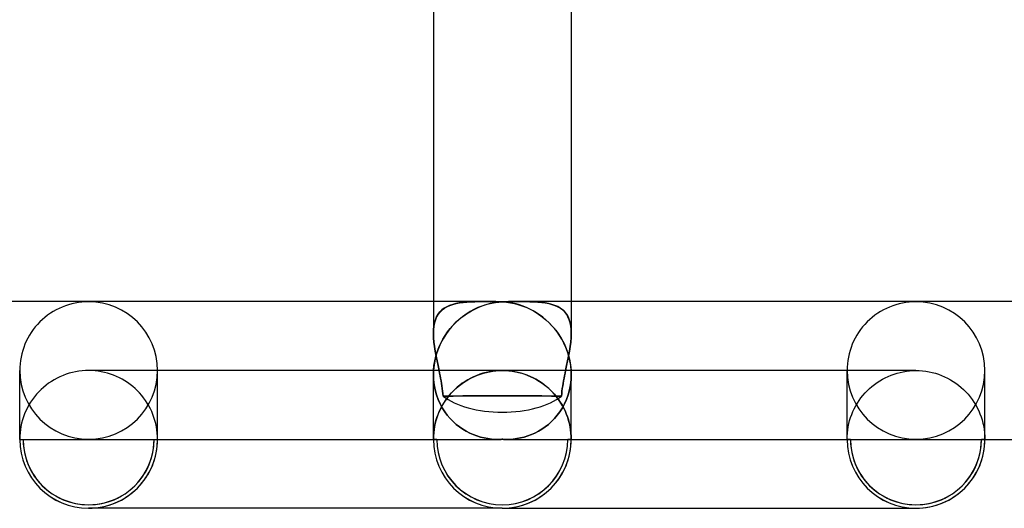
# Model space of a CAD drawing. Header units: millimetres. Extents: x -385 to 385, y -2 to 250.
# Tile 38 of 84: x -14 to 15, y -2 to 12. Entities that reach past the tile are written whole.
import ezdxf

# ---------------------------------------------------------------- set-up
doc = ezdxf.new("R2010")
doc.units = ezdxf.units.MM
doc.layers.add('HIDDEN', color=7, linetype='Continuous')
doc.layers.add('THICK', color=7, linetype='Continuous')

msp = doc.modelspace()

# ---------------------------------------------------------------- linework, layer by layer
at = {"layer": 'HIDDEN'}
for p, q in [((-2, 4), (-2, 3.079)), ((-0.678, 3.999), (-0.803, 3.997)), ((-0.795, 3.998), (-0.673, 4)), ((-0.549, 4), (-0.678, 3.999)), ((-0.673, 4), (-0.548, 4)), ((-0.548, 4), (-0.458, 4)), ((-0.458, 4), (-0.367, 3.999)), ((-0.367, 3.999), (-0.276, 3.999)), ((-0.276, 3.999), (-0.184, 3.999)), ((0.186, 3.999), (0.279, 3.999)), ((0.279, 3.999), (0.371, 3.999)), ((0.371, 3.999), (0.461, 4)), ((0.461, 4), (0.549, 4)), ((0.672, 4), (0.547, 4)), ((0.549, 4), (0.678, 3.999)), ((0.794, 3.998), (0.672, 4)), ((0.678, 3.999), (0.803, 3.997)), ((2, 4), (2, 3.079)), ((-1.751, 3.757), (-1.811, 3.698)), ((-1.809, 3.7), (-1.749, 3.759)), ((-1.684, 3.808), (-1.751, 3.757)), ((-1.749, 3.759), (-1.681, 3.81)), ((-1.609, 3.852), (-1.684, 3.808)), ((-1.681, 3.81), (-1.606, 3.853)), ((-1.528, 3.888), (-1.609, 3.852)), ((-1.606, 3.853), (-1.524, 3.89)), ((-1.44, 3.919), (-1.528, 3.888)), ((-1.524, 3.89), (-1.436, 3.92)), ((-1.347, 3.943), (-1.44, 3.919)), ((-1.436, 3.92), (-1.341, 3.944)), ((-1.248, 3.962), (-1.347, 3.943)), ((-1.341, 3.944), (-1.242, 3.963)), ((-1.144, 3.976), (-1.248, 3.962)), ((-1.242, 3.963), (-1.137, 3.977)), ((-1.035, 3.986), (-1.144, 3.976)), ((-1.137, 3.977), (-1.027, 3.987)), ((-0.922, 3.993), (-1.035, 3.986)), ((-1.027, 3.987), (-0.913, 3.994)), ((-0.824, 3.771), (-0.937, 3.709)), ((-0.803, 3.997), (-0.922, 3.993)), ((-0.913, 3.994), (-0.795, 3.998)), ((-0.709, 3.825), (-0.824, 3.771)), ((-0.593, 3.872), (-0.709, 3.825)), ((-0.475, 3.911), (-0.593, 3.872)), ((-0.357, 3.943), (-0.475, 3.911)), ((-0.239, 3.968), (-0.357, 3.943)), ((-0.119, 3.986), (-0.239, 3.968)), ((-0.184, 3.999), (-0.092, 3.998)), ((0, 3.997), (-0.119, 3.986)), ((-0.092, 3.998), (0, 3.998)), ((0, 3.998), (0.093, 3.998)), ((0.101, 3.988), (0, 3.997)), ((0.093, 3.998), (0.186, 3.999)), ((0.202, 3.974), (0.101, 3.988)), ((0.303, 3.956), (0.202, 3.974)), ((0.403, 3.932), (0.303, 3.956)), ((0.503, 3.903), (0.403, 3.932)), ((0.602, 3.869), (0.503, 3.903)), ((0.7, 3.829), (0.602, 3.869)), ((0.797, 3.784), (0.7, 3.829)), ((0.912, 3.994), (0.794, 3.998)), ((0.893, 3.734), (0.797, 3.784)), ((0.803, 3.997), (0.922, 3.993)), ((0.988, 3.678), (0.893, 3.734)), ((1.027, 3.987), (0.912, 3.994)), ((0.922, 3.993), (1.035, 3.986)), ((1.136, 3.977), (1.027, 3.987)), ((1.035, 3.986), (1.144, 3.976)), ((1.241, 3.963), (1.136, 3.977)), ((1.144, 3.976), (1.248, 3.962)), ((1.341, 3.944), (1.241, 3.963)), ((1.248, 3.962), (1.347, 3.943)), ((1.435, 3.92), (1.341, 3.944)), ((1.347, 3.943), (1.44, 3.919)), ((1.524, 3.89), (1.435, 3.92)), ((1.44, 3.919), (1.528, 3.888)), ((1.606, 3.854), (1.524, 3.89)), ((1.528, 3.888), (1.609, 3.852)), ((1.681, 3.81), (1.606, 3.854)), ((1.609, 3.852), (1.684, 3.808)), ((1.749, 3.759), (1.681, 3.81)), ((1.684, 3.808), (1.751, 3.757)), ((1.809, 3.7), (1.749, 3.759)), ((1.751, 3.757), (1.811, 3.698)), ((-1.941, 3.475), (-1.968, 3.385)), ((-1.967, 3.386), (-1.941, 3.476)), ((-1.941, 3.476), (-1.905, 3.558)), ((-1.906, 3.557), (-1.941, 3.475)), ((-1.863, 3.631), (-1.906, 3.557)), ((-1.905, 3.558), (-1.861, 3.633)), ((-1.811, 3.698), (-1.863, 3.631)), ((-1.861, 3.633), (-1.809, 3.7)), ((-1.261, 3.476), (-1.363, 3.381)), ((-1.156, 3.562), (-1.261, 3.476)), ((-1.048, 3.639), (-1.156, 3.562)), ((-0.937, 3.709), (-1.048, 3.639)), ((1.081, 3.616), (0.988, 3.678)), ((1.172, 3.549), (1.081, 3.616)), ((1.261, 3.476), (1.172, 3.549)), ((1.347, 3.396), (1.261, 3.476)), ((1.861, 3.634), (1.809, 3.7)), ((1.811, 3.698), (1.863, 3.631)), ((1.905, 3.558), (1.861, 3.634)), ((1.863, 3.631), (1.906, 3.557)), ((1.941, 3.476), (1.905, 3.558)), ((1.906, 3.557), (1.941, 3.475)), ((1.967, 3.386), (1.941, 3.476)), ((1.941, 3.475), (1.968, 3.385)), ((-2, 3.077), (-1.997, 3.186)), ((-1.997, 3.185), (-2, 3.077)), ((-1.997, 3.186), (-1.986, 3.289)), ((-1.986, 3.288), (-1.997, 3.185)), ((-1.986, 3.289), (-1.967, 3.386)), ((-1.968, 3.385), (-1.986, 3.288)), ((-1.553, 3.168), (-1.639, 3.048)), ((-1.46, 3.279), (-1.553, 3.168)), ((-1.363, 3.381), (-1.46, 3.279)), ((1.431, 3.311), (1.347, 3.396)), ((1.51, 3.22), (1.431, 3.311)), ((1.587, 3.123), (1.51, 3.22)), ((1.986, 3.289), (1.967, 3.386)), ((1.968, 3.385), (1.986, 3.288)), ((1.997, 3.186), (1.986, 3.289)), ((1.986, 3.288), (1.997, 3.185)), ((2, 3.077), (1.997, 3.186)), ((1.997, 3.185), (2, 3.077)), ((-2, 3.077), (-1.996, 2.954)), ((-1.996, 2.953), (-2, 3.077)), ((-1.996, 2.954), (-1.985, 2.826)), ((-1.985, 2.825), (-1.996, 2.953)), ((-1.719, 2.919), (-1.792, 2.783)), ((-1.639, 3.048), (-1.719, 2.919)), ((1.658, 3.019), (1.587, 3.123)), ((1.725, 2.909), (1.658, 3.019)), ((1.786, 2.793), (1.725, 2.909)), ((1.996, 2.954), (1.985, 2.826)), ((1.985, 2.825), (1.996, 2.953)), ((2, 3.077), (1.996, 2.954)), ((1.996, 2.953), (2, 3.077)), ((-1.985, 2.826), (-1.968, 2.694)), ((-1.968, 2.694), (-1.985, 2.825)), ((-1.968, 2.694), (-1.947, 2.558)), ((-1.947, 2.558), (-1.968, 2.694)), ((-1.855, 2.638), (-1.908, 2.487)), ((-1.792, 2.783), (-1.855, 2.638)), ((1.841, 2.672), (1.786, 2.793)), ((1.889, 2.546), (1.841, 2.672)), ((1.968, 2.694), (1.947, 2.558)), ((1.947, 2.558), (1.968, 2.694)), ((1.985, 2.826), (1.968, 2.694)), ((1.968, 2.694), (1.985, 2.825)), ((-1.95, 2.329), (-1.98, 2.166)), ((-1.908, 2.487), (-1.95, 2.329)), ((-1.947, 2.558), (-1.922, 2.421)), ((-1.922, 2.421), (-1.947, 2.558)), ((-1.922, 2.421), (-1.894, 2.282)), ((-1.894, 2.281), (-1.922, 2.421)), ((1.929, 2.415), (1.889, 2.546)), ((1.922, 2.421), (1.894, 2.282)), ((1.894, 2.281), (1.922, 2.421)), ((1.947, 2.558), (1.922, 2.421)), ((1.922, 2.421), (1.947, 2.558)), ((1.961, 2.279), (1.929, 2.415)), ((-11.908, 1.998), (-12, 2)), ((-10, 0), (-10, 2)), ((-1.997, 2), (-1.998, 1.98)), ((-1.998, 1.98), (-1.997, 2)), ((-1.98, 2.166), (-1.997, 2)), ((-1.894, 2.282), (-1.865, 2.141)), ((-1.865, 2.141), (-1.894, 2.281)), ((-1.865, 2.141), (-1.835, 2)), ((-1.835, 2), (-1.865, 2.141)), ((-1.819, 1.925), (-1.835, 2)), ((-1.835, 2), (-1.82, 1.925)), ((0, 2), (-0.095, 1.998)), ((-0.092, 1.998), (0, 2)), ((0.092, 1.998), (0, 2)), ((12, 2), (0, 2)), ((1.819, 1.925), (1.835, 2)), ((1.835, 2), (1.82, 1.925)), ((1.865, 2.141), (1.835, 2)), ((1.835, 2), (1.865, 2.141)), ((1.894, 2.282), (1.865, 2.141)), ((1.865, 2.141), (1.894, 2.281)), ((1.983, 2.141), (1.961, 2.279)), ((1.997, 2), (1.983, 2.141)), ((1.998, 1.98), (1.997, 2)), ((10, 0), (10, 2)), ((11.908, 1.998), (12, 2)), ((12, 2), (12.095, 1.998)), ((14, 0), (14, 2)), ((-11.815, 1.991), (-11.908, 1.998)), ((-11.723, 1.981), (-11.815, 1.991)), ((-11.632, 1.966), (-11.723, 1.981)), ((-11.542, 1.947), (-11.632, 1.966)), ((-11.453, 1.924), (-11.542, 1.947)), ((-11.365, 1.896), (-11.453, 1.924)), ((-11.278, 1.865), (-11.365, 1.896)), ((-11.192, 1.83), (-11.278, 1.865)), ((-11.109, 1.79), (-11.192, 1.83)), ((-11.027, 1.747), (-11.109, 1.79)), ((-10.947, 1.701), (-11.027, 1.747)), ((-1.999, 1.941), (-2, 1.921)), ((-2, 1.921), (-1.999, 1.941)), ((-2, 1.921), (-2, 1.901)), ((-2, 1.901), (-2, 1.921)), ((-2, 1.901), (-2, 1.881)), ((-2, 1.881), (-2, 1.901)), ((-2, 0), (-2, 1.883)), ((-2, 1.881), (-1.994, 1.73)), ((-1.994, 1.73), (-2, 1.881)), ((-1.998, 1.96), (-1.999, 1.941)), ((-1.999, 1.941), (-1.998, 1.96)), ((-1.998, 1.98), (-1.998, 1.96)), ((-1.998, 1.96), (-1.998, 1.98)), ((-1.994, 1.73), (-1.977, 1.581)), ((-1.977, 1.581), (-1.994, 1.73)), ((-1.82, 1.925), (-1.804, 1.85)), ((-1.804, 1.85), (-1.819, 1.925)), ((-1.79, 1.775), (-1.804, 1.85)), ((-1.804, 1.85), (-1.79, 1.774)), ((-1.776, 1.7), (-1.79, 1.775)), ((-1.79, 1.774), (-1.776, 1.7)), ((-1, 1.732), (-1.081, 1.683)), ((-1.053, 1.701), (-0.973, 1.747)), ((-0.916, 1.778), (-1, 1.732)), ((-0.973, 1.747), (-0.891, 1.79)), ((-0.831, 1.819), (-0.916, 1.778)), ((-0.891, 1.79), (-0.808, 1.83)), ((-0.743, 1.857), (-0.831, 1.819)), ((-0.808, 1.83), (-0.722, 1.865)), ((-0.654, 1.89), (-0.743, 1.857)), ((-0.722, 1.865), (-0.635, 1.896)), ((-0.563, 1.919), (-0.654, 1.89)), ((-0.635, 1.896), (-0.547, 1.924)), ((-0.471, 1.944), (-0.563, 1.919)), ((-0.547, 1.924), (-0.458, 1.947)), ((-0.378, 1.964), (-0.471, 1.944)), ((-0.458, 1.947), (-0.368, 1.966)), ((-0.284, 1.98), (-0.378, 1.964)), ((-0.368, 1.966), (-0.277, 1.981)), ((-0.19, 1.991), (-0.284, 1.98)), ((-0.277, 1.981), (-0.185, 1.991)), ((-0.095, 1.998), (-0.19, 1.991)), ((-0.185, 1.991), (-0.092, 1.998)), ((0.185, 1.991), (0.092, 1.998)), ((0.277, 1.981), (0.185, 1.991)), ((0.368, 1.966), (0.277, 1.981)), ((0.458, 1.947), (0.368, 1.966)), ((0.547, 1.924), (0.458, 1.947)), ((0.635, 1.896), (0.547, 1.924)), ((0.722, 1.865), (0.635, 1.896)), ((0.808, 1.83), (0.722, 1.865)), ((0.891, 1.79), (0.808, 1.83)), ((0.973, 1.747), (0.891, 1.79)), ((1.053, 1.701), (0.973, 1.747)), ((1.776, 1.7), (1.79, 1.775)), ((1.79, 1.774), (1.776, 1.7)), ((1.804, 1.85), (1.79, 1.774)), ((1.79, 1.775), (1.804, 1.85)), ((1.82, 1.925), (1.804, 1.85)), ((1.804, 1.85), (1.819, 1.925)), ((1.994, 1.73), (1.977, 1.581)), ((1.977, 1.581), (1.994, 1.73)), ((2, 1.881), (1.994, 1.73)), ((1.994, 1.73), (2, 1.881)), ((1.998, 1.96), (1.998, 1.98)), ((1.999, 1.941), (1.998, 1.96)), ((2, 1.921), (1.999, 1.941)), ((2, 1.901), (2, 1.921)), ((2, 1.881), (2, 1.901)), ((10.947, 1.701), (11.027, 1.747)), ((11.027, 1.747), (11.109, 1.79)), ((11.109, 1.79), (11.192, 1.83)), ((11.192, 1.83), (11.278, 1.865)), ((11.278, 1.865), (11.365, 1.896)), ((11.365, 1.896), (11.453, 1.924)), ((11.453, 1.924), (11.542, 1.947)), ((11.542, 1.947), (11.632, 1.966)), ((11.632, 1.966), (11.723, 1.981)), ((11.723, 1.981), (11.815, 1.991)), ((11.815, 1.991), (11.908, 1.998)), ((12.095, 1.998), (12.19, 1.991)), ((12.19, 1.991), (12.284, 1.98)), ((12.284, 1.98), (12.378, 1.964)), ((12.378, 1.964), (12.471, 1.944)), ((12.471, 1.944), (12.563, 1.919)), ((12.563, 1.919), (12.654, 1.89)), ((12.654, 1.89), (12.743, 1.857)), ((12.743, 1.857), (12.831, 1.819)), ((12.831, 1.819), (12.916, 1.778)), ((12.916, 1.778), (13, 1.732)), ((13, 1.732), (13.081, 1.683)), ((-10.87, 1.65), (-10.947, 1.701)), ((-10.795, 1.596), (-10.87, 1.65)), ((-10.722, 1.539), (-10.795, 1.596)), ((-10.653, 1.478), (-10.722, 1.539)), ((-10.586, 1.415), (-10.653, 1.478)), ((-1.977, 1.581), (-1.948, 1.435)), ((-1.948, 1.435), (-1.977, 1.581)), ((-1.948, 1.435), (-1.91, 1.296)), ((-1.91, 1.296), (-1.948, 1.435)), ((-1.763, 1.625), (-1.776, 1.7)), ((-1.776, 1.7), (-1.763, 1.625)), ((-1.751, 1.551), (-1.763, 1.625)), ((-1.763, 1.625), (-1.751, 1.551)), ((-1.74, 1.477), (-1.751, 1.551)), ((-1.751, 1.551), (-1.74, 1.477)), ((-1.731, 1.404), (-1.74, 1.477)), ((-1.74, 1.477), (-1.731, 1.403)), ((-1.38, 1.447), (-1.447, 1.38)), ((-1.414, 1.415), (-1.347, 1.478)), ((-1.31, 1.512), (-1.38, 1.447)), ((-1.347, 1.478), (-1.277, 1.539)), ((-1.236, 1.572), (-1.31, 1.512)), ((-1.277, 1.539), (-1.205, 1.596)), ((-1.16, 1.629), (-1.236, 1.572)), ((-1.205, 1.596), (-1.13, 1.65)), ((-1.081, 1.683), (-1.16, 1.629)), ((-1.13, 1.65), (-1.053, 1.701)), ((1.13, 1.65), (1.053, 1.701)), ((1.205, 1.596), (1.13, 1.65)), ((1.277, 1.539), (1.205, 1.596)), ((1.347, 1.478), (1.277, 1.539)), ((1.414, 1.415), (1.347, 1.478)), ((1.74, 1.477), (1.731, 1.403)), ((1.731, 1.404), (1.74, 1.477)), ((1.751, 1.551), (1.74, 1.477)), ((1.74, 1.477), (1.751, 1.551)), ((1.763, 1.625), (1.751, 1.551)), ((1.751, 1.551), (1.763, 1.625)), ((1.776, 1.7), (1.763, 1.625)), ((1.763, 1.625), (1.776, 1.7)), ((1.948, 1.435), (1.91, 1.296)), ((1.91, 1.296), (1.948, 1.435)), ((1.977, 1.581), (1.948, 1.435)), ((1.948, 1.435), (1.977, 1.581)), ((10.586, 1.415), (10.653, 1.478)), ((10.653, 1.478), (10.722, 1.539)), ((10.722, 1.539), (10.795, 1.596)), ((10.795, 1.596), (10.87, 1.65)), ((10.87, 1.65), (10.947, 1.701)), ((13.081, 1.683), (13.16, 1.629)), ((13.16, 1.629), (13.236, 1.572)), ((13.236, 1.572), (13.31, 1.511)), ((13.31, 1.511), (13.38, 1.447)), ((13.38, 1.447), (13.448, 1.38)), ((-10.522, 1.348), (-10.586, 1.415)), ((-10.461, 1.278), (-10.522, 1.348)), ((-10.404, 1.205), (-10.461, 1.278)), ((-10.35, 1.131), (-10.404, 1.205)), ((-1.91, 1.296), (-1.862, 1.162)), ((-1.862, 1.162), (-1.91, 1.296)), ((-1.862, 1.162), (-1.806, 1.036)), ((-1.806, 1.036), (-1.862, 1.162)), ((-1.723, 1.331), (-1.731, 1.404)), ((-1.731, 1.403), (-1.723, 1.331)), ((-1.716, 1.259), (-1.723, 1.331)), ((-1.723, 1.331), (-1.717, 1.259)), ((-1.429, 1.26), (-1.716, 1.259)), ((-1.716, 1.259), (-1.429, 1.26)), ((-1.629, 1.16), (-1.682, 1.082)), ((-1.65, 1.131), (-1.596, 1.206)), ((-1.572, 1.236), (-1.629, 1.16)), ((-1.596, 1.206), (-1.539, 1.278)), ((-1.511, 1.31), (-1.572, 1.236)), ((-1.539, 1.278), (-1.478, 1.348)), ((-1.447, 1.38), (-1.511, 1.31)), ((-1.478, 1.348), (-1.414, 1.415)), ((-1.142, 1.261), (-1.429, 1.26)), ((-1.429, 1.26), (-1.142, 1.261)), ((-0.855, 1.261), (-1.142, 1.261)), ((-1.142, 1.261), (-0.855, 1.261)), ((-0.569, 1.261), (-0.855, 1.261)), ((-0.855, 1.261), (-0.569, 1.261)), ((-0.284, 1.261), (-0.569, 1.261)), ((-0.569, 1.261), (-0.284, 1.261)), ((0, 1.261), (-0.284, 1.261)), ((-0.284, 1.261), (0, 1.261)), ((0.284, 1.261), (0, 1.261)), ((0, 1.261), (0.284, 1.261)), ((0.569, 1.261), (0.284, 1.261)), ((0.284, 1.261), (0.569, 1.261)), ((0.855, 1.261), (0.569, 1.261)), ((0.569, 1.261), (0.855, 1.261)), ((1.142, 1.261), (0.855, 1.261)), ((0.855, 1.261), (1.142, 1.261)), ((1.429, 1.26), (1.142, 1.261)), ((1.142, 1.261), (1.429, 1.26)), ((1.478, 1.348), (1.414, 1.415)), ((1.716, 1.259), (1.429, 1.26)), ((1.429, 1.26), (1.716, 1.259)), ((1.539, 1.278), (1.478, 1.348)), ((1.596, 1.206), (1.539, 1.278)), ((1.65, 1.131), (1.596, 1.206)), ((1.723, 1.331), (1.716, 1.259)), ((1.716, 1.259), (1.723, 1.331)), ((1.723, 1.331), (1.731, 1.404)), ((1.731, 1.403), (1.723, 1.331)), ((1.862, 1.162), (1.806, 1.036)), ((1.806, 1.036), (1.862, 1.162)), ((1.91, 1.296), (1.862, 1.162)), ((1.862, 1.162), (1.91, 1.296)), ((10.35, 1.131), (10.404, 1.205)), ((10.404, 1.205), (10.461, 1.278)), ((10.461, 1.278), (10.522, 1.348)), ((10.522, 1.348), (10.586, 1.415)), ((13.448, 1.38), (13.512, 1.31)), ((13.512, 1.31), (13.572, 1.236)), ((13.572, 1.236), (13.629, 1.16)), ((13.629, 1.16), (13.682, 1.081)), ((-10.3, 1.053), (-10.35, 1.131)), ((-10.253, 0.974), (-10.3, 1.053)), ((-10.21, 0.892), (-10.253, 0.974)), ((-10.171, 0.808), (-10.21, 0.892)), ((-1.829, 0.808), (-1.79, 0.892)), ((-1.777, 0.917), (-1.819, 0.831)), ((-1.806, 1.036), (-1.742, 0.917)), ((-1.742, 0.917), (-1.806, 1.036)), ((-1.79, 0.892), (-1.747, 0.974)), ((-1.732, 1), (-1.777, 0.917)), ((-1.747, 0.974), (-1.7, 1.053)), ((-1.742, 0.917), (-1.671, 0.805)), ((-1.671, 0.805), (-1.742, 0.917)), ((-1.682, 1.082), (-1.732, 1)), ((-1.7, 1.053), (-1.65, 1.131)), ((1.7, 1.053), (1.65, 1.131)), ((1.742, 0.917), (1.671, 0.805)), ((1.671, 0.805), (1.742, 0.917)), ((1.747, 0.974), (1.7, 1.053)), ((1.806, 1.036), (1.742, 0.917)), ((1.742, 0.917), (1.806, 1.036)), ((1.79, 0.892), (1.747, 0.974)), ((1.829, 0.808), (1.79, 0.892)), ((10.171, 0.808), (10.21, 0.892)), ((10.21, 0.892), (10.253, 0.974)), ((10.253, 0.974), (10.3, 1.053)), ((10.3, 1.053), (10.35, 1.131)), ((13.682, 1.081), (13.732, 1)), ((13.732, 1), (13.778, 0.917)), ((13.778, 0.917), (13.819, 0.831)), ((-10.135, 0.723), (-10.171, 0.808)), ((-10.104, 0.636), (-10.135, 0.723)), ((-10.076, 0.548), (-10.104, 0.636)), ((-1.924, 0.548), (-1.896, 0.636)), ((-1.89, 0.654), (-1.919, 0.564)), ((-1.896, 0.636), (-1.865, 0.723)), ((-1.857, 0.743), (-1.89, 0.654)), ((-1.865, 0.723), (-1.829, 0.808)), ((-1.819, 0.831), (-1.857, 0.743)), ((-1.671, 0.805), (-1.595, 0.701)), ((-1.595, 0.701), (-1.671, 0.805)), ((-1.595, 0.701), (-1.513, 0.605)), ((-1.513, 0.605), (-1.595, 0.701)), ((-1.513, 0.605), (-1.426, 0.517)), ((-1.426, 0.517), (-1.513, 0.605)), ((1.513, 0.605), (1.426, 0.517)), ((1.426, 0.517), (1.513, 0.605)), ((1.595, 0.701), (1.513, 0.605)), ((1.513, 0.605), (1.595, 0.701)), ((1.671, 0.805), (1.595, 0.701)), ((1.595, 0.701), (1.671, 0.805)), ((1.865, 0.723), (1.829, 0.808)), ((1.896, 0.636), (1.865, 0.723)), ((1.924, 0.548), (1.896, 0.636)), ((10.076, 0.548), (10.104, 0.636)), ((10.104, 0.636), (10.135, 0.723)), ((10.135, 0.723), (10.171, 0.808)), ((13.819, 0.831), (13.857, 0.743)), ((13.857, 0.743), (13.89, 0.654)), ((13.89, 0.654), (13.919, 0.564)), ((-10.053, 0.458), (-10.076, 0.548)), ((-10.034, 0.368), (-10.053, 0.458)), ((-10.019, 0.277), (-10.034, 0.368)), ((-1.981, 0.277), (-1.966, 0.368)), ((-1.964, 0.379), (-1.98, 0.285)), ((-1.966, 0.368), (-1.947, 0.458)), ((-1.944, 0.472), (-1.964, 0.379)), ((-1.947, 0.458), (-1.924, 0.548)), ((-1.919, 0.564), (-1.944, 0.472)), ((-1.426, 0.517), (-1.336, 0.436)), ((-1.336, 0.436), (-1.426, 0.517)), ((-1.336, 0.436), (-1.243, 0.363)), ((-1.243, 0.363), (-1.336, 0.436)), ((-1.243, 0.363), (-1.146, 0.297)), ((-1.146, 0.297), (-1.243, 0.363)), ((-1.146, 0.297), (-1.047, 0.238)), ((-1.047, 0.238), (-1.146, 0.297)), ((1.146, 0.297), (1.047, 0.238)), ((1.047, 0.238), (1.146, 0.297)), ((1.243, 0.363), (1.146, 0.297)), ((1.146, 0.297), (1.243, 0.363)), ((1.336, 0.436), (1.243, 0.363)), ((1.243, 0.363), (1.336, 0.436)), ((1.426, 0.517), (1.336, 0.436)), ((1.336, 0.436), (1.426, 0.517)), ((1.947, 0.458), (1.924, 0.548)), ((1.966, 0.368), (1.947, 0.458)), ((1.981, 0.277), (1.966, 0.368)), ((10.019, 0.277), (10.034, 0.368)), ((10.034, 0.368), (10.053, 0.458)), ((10.053, 0.458), (10.076, 0.548)), ((13.919, 0.564), (13.944, 0.472)), ((13.944, 0.472), (13.964, 0.379)), ((13.964, 0.379), (13.98, 0.285)), ((-14, 0), (-13.9, 0)), ((-10.1, 0), (-10, 0)), ((-10.009, 0.185), (-10.019, 0.277)), ((-10.002, 0.093), (-10.009, 0.185)), ((-10, 0), (-10.002, 0.093)), ((-1.998, 0.095), (-2, 0)), ((-2, 0), (-1.998, 0.093)), ((-1.991, 0.191), (-1.998, 0.095)), ((-1.998, 0.093), (-1.991, 0.185)), ((-1.98, 0.285), (-1.991, 0.191)), ((-1.991, 0.185), (-1.981, 0.277)), ((-1.047, 0.238), (-0.946, 0.186)), ((-0.946, 0.186), (-1.047, 0.238)), ((-0.946, 0.186), (-0.844, 0.14)), ((-0.844, 0.14), (-0.946, 0.186)), ((-0.844, 0.14), (-0.739, 0.102)), ((-0.739, 0.102), (-0.844, 0.14)), ((-0.739, 0.102), (-0.634, 0.069)), ((-0.634, 0.069), (-0.739, 0.102)), ((-0.634, 0.069), (-0.527, 0.043)), ((-0.527, 0.043), (-0.634, 0.069)), ((-0.527, 0.043), (-0.42, 0.023)), ((-0.42, 0.023), (-0.527, 0.043)), ((-0.42, 0.023), (-0.312, 0.01)), ((-0.312, 0.01), (-0.42, 0.023)), ((-0.312, 0.01), (-0.203, 0.002)), ((-0.203, 0.002), (-0.312, 0.01)), ((-0.203, 0.002), (-0.094, 0)), ((-0.094, 0), (-0.203, 0.002)), ((-0.094, 0), (-0.079, 0)), ((-0.079, 0), (-0.094, 0)), ((-0.079, 0), (-0.063, 0.001)), ((-0.063, 0.001), (-0.079, 0)), ((-0.063, 0.001), (-0.047, 0.001)), ((-0.047, 0.001), (-0.063, 0.001)), ((-0.047, 0.001), (-0.031, 0.002)), ((-0.031, 0.002), (-0.047, 0.001)), ((-0.031, 0.002), (-0.016, 0.003)), ((-0.016, 0.003), (-0.031, 0.002)), ((-0.016, 0.003), (0, 0.003)), ((0, 0.003), (-0.016, 0.003)), ((0.016, 0.003), (0, 0.003)), ((0, 0.003), (0.016, 0.003)), ((0.031, 0.002), (0.016, 0.003)), ((0.016, 0.003), (0.031, 0.002)), ((0.047, 0.001), (0.031, 0.002)), ((0.031, 0.002), (0.047, 0.001)), ((0.063, 0.001), (0.047, 0.001)), ((0.047, 0.001), (0.063, 0.001)), ((0.079, 0), (0.063, 0.001)), ((0.063, 0.001), (0.079, 0)), ((0.094, 0), (0.079, 0)), ((0.079, 0), (0.094, 0)), ((0.203, 0.002), (0.094, 0)), ((0.094, 0), (0.203, 0.002)), ((0.117, 0), (1.9, 0)), ((0.312, 0.01), (0.203, 0.002)), ((0.203, 0.002), (0.312, 0.01)), ((0.42, 0.023), (0.312, 0.01)), ((0.312, 0.01), (0.42, 0.023)), ((0.527, 0.043), (0.42, 0.023)), ((0.42, 0.023), (0.527, 0.043)), ((0.634, 0.069), (0.527, 0.043)), ((0.527, 0.043), (0.634, 0.069)), ((0.739, 0.102), (0.634, 0.069)), ((0.634, 0.069), (0.739, 0.102)), ((0.844, 0.14), (0.739, 0.102)), ((0.739, 0.102), (0.844, 0.14)), ((0.946, 0.186), (0.844, 0.14)), ((0.844, 0.14), (0.946, 0.186)), ((1.047, 0.238), (0.946, 0.186)), ((0.946, 0.186), (1.047, 0.238)), ((1.991, 0.185), (1.981, 0.277)), ((1.998, 0.093), (1.991, 0.185)), ((2, 0), (1.998, 0.093)), ((10, 0), (10.002, 0.093)), ((10.1, 0), (10, 0)), ((10.002, 0.093), (10.009, 0.185)), ((10.009, 0.185), (10.019, 0.277)), ((14, 0), (13.9, 0)), ((13.98, 0.285), (13.991, 0.191)), ((13.991, 0.191), (13.998, 0.095)), ((13.998, 0.095), (14, 0)), ((-13.9, 0), (-10.1, 0)), ((-10, 0), (-2, 0)), ((-2, 0), (-1.9, 0)), ((-1.9, 0), (-2, 0)), ((-1.9, 0), (-0.117, 0)), ((1.9, 0), (2, 0)), ((2, 0), (1.9, 0))]:
    msp.add_line(p, q, dxfattribs=at)
for centre, radius, start, end in [((-12, 0), 1.9, 180, 0), ((-12, 0), 2, 270, 0), ((0, 0), 2, 180, 270), ((0, 0), 1.9, 180, 0), ((0, 0), 1.9, 180, 0), ((12, 0), 1.9, 180, 0), ((0, 0), 2, 180, 270)]:
    msp.add_arc(centre, radius, start, end, dxfattribs=at)
for centre, major_axis, ratio, start_param, end_param in [((12, 2), (2, 0), 0.997785, 1.570796, 3.141593), ((12, 2), (2, 0), 0.997785, 0, 1.570796), ((-12, 2), (2, 0), 0.997785, 3.141593, 4.712389), ((-12, 2), (2, 0), 0.997785, -1.570796, 0), ((12, 2), (2, 0), 0.997785, 3.141593, 4.712389), ((12, 2), (2, 0), 0.997785, -1.570796, 0), ((0, 1.753), (-2, 0), 0.481098, 0.539013, 1.570796), ((0, 1.753), (-2, 0), 0.481098, 1.570796, 2.60258), ((-12, 0), (-1.9, 0), 0.997785, 0, 3.141593), ((0, 0), (1.9, 0), 0.998274, 3.141593, 6.283185), ((0, 0), (1.9, 0), 0.998274, 3.141593, 6.283185), ((0, 0), (-2, 0), 0.998274, 1.570796, 3.141593), ((-12, 0), (-2, 0), 0.997785, 0, 1.570796), ((-12, 0), (-2, 0), 0.997785, 1.570796, 3.141593), ((0, 0), (-2, 0), 0.998274, 0, 1.570796), ((12, 0), (-1.9, 0), 0.997785, 0, 3.141593)]:
    msp.add_ellipse(centre, major_axis=major_axis, ratio=ratio, start_param=start_param, end_param=end_param, dxfattribs=at)
at = {"layer": 'THICK'}
for p, q in [((-2, 12.669), (-2, 4)), ((2, 12.669), (2, 4)), ((-0.546, 4), (-242.151, 4)), ((-0.461, 4), (-0.549, 4)), ((-0.371, 3.999), (-0.461, 4)), ((-0.279, 3.999), (-0.371, 3.999)), ((-0.186, 3.999), (-0.279, 3.999)), ((0.275, 3.999), (0.184, 3.999)), ((0.367, 3.999), (0.275, 3.999)), ((0.457, 4), (0.367, 3.999)), ((0.547, 4), (0.457, 4)), ((242.151, 4), (0.546, 4)), ((-0.988, 3.678), (-0.893, 3.734)), ((-0.893, 3.734), (-0.797, 3.784)), ((-0.797, 3.784), (-0.7, 3.829)), ((-0.7, 3.829), (-0.602, 3.869)), ((-0.602, 3.869), (-0.503, 3.903)), ((-0.503, 3.903), (-0.403, 3.932)), ((-0.403, 3.932), (-0.303, 3.956)), ((-0.303, 3.956), (-0.202, 3.974)), ((-0.202, 3.974), (-0.101, 3.988)), ((-0.093, 3.998), (-0.186, 3.999)), ((-0.101, 3.988), (0, 3.997)), ((0, 3.998), (-0.093, 3.998)), ((0.092, 3.998), (0, 3.998)), ((0, 3.997), (0.119, 3.986)), ((0.184, 3.999), (0.092, 3.998)), ((0.119, 3.986), (0.239, 3.968)), ((0.239, 3.968), (0.357, 3.943)), ((0.357, 3.943), (0.475, 3.911)), ((0.475, 3.911), (0.593, 3.872)), ((0.593, 3.872), (0.709, 3.825)), ((0.709, 3.825), (0.824, 3.771)), ((0.824, 3.771), (0.937, 3.709)), ((-1.347, 3.396), (-1.261, 3.476)), ((-1.261, 3.476), (-1.172, 3.549)), ((-1.172, 3.549), (-1.081, 3.616)), ((-1.081, 3.616), (-0.988, 3.678)), ((0.937, 3.709), (1.048, 3.639)), ((1.048, 3.639), (1.156, 3.562)), ((1.156, 3.562), (1.261, 3.476)), ((1.261, 3.476), (1.363, 3.381)), ((-1.587, 3.123), (-1.51, 3.22)), ((-1.51, 3.22), (-1.431, 3.311)), ((-1.431, 3.311), (-1.347, 3.396)), ((1.363, 3.381), (1.46, 3.279)), ((1.46, 3.279), (1.553, 3.168)), ((1.553, 3.168), (1.639, 3.048)), ((-1.786, 2.793), (-1.725, 2.909)), ((-1.725, 2.909), (-1.658, 3.019)), ((-1.658, 3.019), (-1.587, 3.123)), ((1.639, 3.048), (1.719, 2.919)), ((1.719, 2.919), (1.792, 2.783)), ((-1.889, 2.546), (-1.841, 2.672)), ((-1.841, 2.672), (-1.786, 2.793)), ((1.792, 2.783), (1.855, 2.638)), ((1.855, 2.638), (1.908, 2.487)), ((-1.961, 2.279), (-1.929, 2.415)), ((-1.929, 2.415), (-1.889, 2.546)), ((1.908, 2.487), (1.95, 2.329)), ((1.95, 2.329), (1.98, 2.166)), ((-14, 0), (-14, 2)), ((-12, 2), (-12.095, 1.998)), ((0, 2), (-12, 2)), ((-1.997, 2), (-1.983, 2.141)), ((-1.983, 2.141), (-1.961, 2.279)), ((0, 2), (0.095, 1.998)), ((1.98, 2.166), (1.997, 2)), ((1.997, 2), (1.998, 1.98)), ((-13, 1.732), (-13.081, 1.683)), ((-12.916, 1.778), (-13, 1.732)), ((-12.831, 1.819), (-12.916, 1.778)), ((-12.743, 1.857), (-12.831, 1.819)), ((-12.654, 1.89), (-12.743, 1.857)), ((-12.563, 1.919), (-12.654, 1.89)), ((-12.471, 1.944), (-12.563, 1.919)), ((-12.378, 1.964), (-12.471, 1.944)), ((-12.284, 1.98), (-12.378, 1.964)), ((-12.19, 1.991), (-12.284, 1.98)), ((-12.095, 1.998), (-12.19, 1.991)), ((0.095, 1.998), (0.19, 1.991)), ((0.19, 1.991), (0.284, 1.98)), ((0.284, 1.98), (0.378, 1.964)), ((0.378, 1.964), (0.471, 1.944)), ((0.471, 1.944), (0.563, 1.919)), ((0.563, 1.919), (0.654, 1.89)), ((0.654, 1.89), (0.743, 1.857)), ((0.743, 1.857), (0.831, 1.819)), ((0.831, 1.819), (0.916, 1.778)), ((0.916, 1.778), (1, 1.732)), ((1, 1.732), (1.081, 1.683)), ((1.998, 1.98), (1.998, 1.96)), ((1.998, 1.96), (1.999, 1.941)), ((1.999, 1.941), (2, 1.921)), ((2, 1.921), (2, 1.901)), ((2, 1.901), (2, 1.881)), ((2, 0), (2, 1.883)), ((-13.38, 1.447), (-13.448, 1.38)), ((-13.31, 1.511), (-13.38, 1.447)), ((-13.236, 1.572), (-13.31, 1.511)), ((-13.16, 1.629), (-13.236, 1.572)), ((-13.081, 1.683), (-13.16, 1.629)), ((1.081, 1.683), (1.16, 1.629)), ((1.16, 1.629), (1.236, 1.572)), ((1.236, 1.572), (1.31, 1.512)), ((1.31, 1.512), (1.38, 1.447)), ((1.38, 1.447), (1.447, 1.38)), ((-13.629, 1.16), (-13.682, 1.081)), ((-13.572, 1.236), (-13.629, 1.16)), ((-13.512, 1.31), (-13.572, 1.236)), ((-13.448, 1.38), (-13.512, 1.31)), ((1.447, 1.38), (1.511, 1.31)), ((1.511, 1.31), (1.572, 1.236)), ((1.572, 1.236), (1.629, 1.16)), ((1.629, 1.16), (1.682, 1.082)), ((-13.778, 0.917), (-13.819, 0.831)), ((-13.732, 1), (-13.778, 0.917)), ((-13.682, 1.081), (-13.732, 1)), ((1.682, 1.082), (1.732, 1)), ((1.732, 1), (1.777, 0.917)), ((1.777, 0.917), (1.819, 0.831)), ((-13.89, 0.654), (-13.919, 0.564)), ((-13.857, 0.743), (-13.89, 0.654)), ((-13.819, 0.831), (-13.857, 0.743)), ((1.819, 0.831), (1.857, 0.743)), ((1.857, 0.743), (1.89, 0.654)), ((1.89, 0.654), (1.919, 0.564)), ((-13.964, 0.379), (-13.98, 0.285)), ((-13.944, 0.472), (-13.964, 0.379)), ((-13.919, 0.564), (-13.944, 0.472)), ((1.919, 0.564), (1.944, 0.472)), ((1.944, 0.472), (1.964, 0.379)), ((1.964, 0.379), (1.98, 0.285)), ((-13.998, 0.095), (-14, 0)), ((-13.991, 0.191), (-13.998, 0.095)), ((-13.98, 0.285), (-13.991, 0.191)), ((1.98, 0.285), (1.991, 0.191)), ((1.991, 0.191), (1.998, 0.095)), ((1.998, 0.095), (2, 0)), ((2, 0), (236.787, 0)), ((0, -2), (-12, -2)), ((0, -2), (12, -2))]:
    msp.add_line(p, q, dxfattribs=at)
for centre, start, end in [((-12, 0), 180, 270), ((0, 0), 270, 0), ((12, 0), 180, 270), ((12, 0), 270, 0)]:
    msp.add_arc(centre, 2, start, end, dxfattribs=at)
for centre, major_axis, start_param, end_param in [((-12, 2), (2, 0), 1.570796, 3.141593), ((-12, 2), (2, 0), 0, 1.570796), ((12, 0), (-2, 0), 0, 1.570796), ((12, 0), (-2, 0), 1.570796, 3.141593)]:
    msp.add_ellipse(centre, major_axis=major_axis, ratio=0.997785, start_param=start_param, end_param=end_param, dxfattribs=at)

doc.saveas('drawing.dxf')
